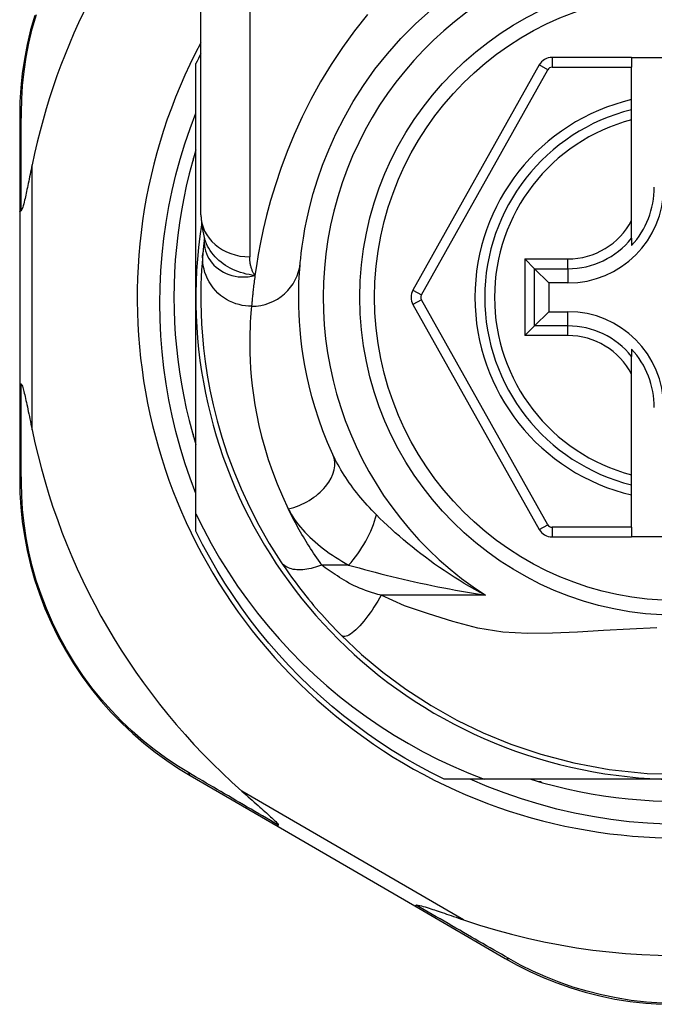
# Model space of a CAD drawing. Header units: inches. Extents: x 17 to 570, y 51 to 268.
# Tile 178 of 256: x 132.096 to 132.606, y 177.29 to 178.083. Entities that reach past the tile are written whole.
import ezdxf

# ---------------------------------------------------------------- set-up
doc = ezdxf.new("R2010")
doc.units = ezdxf.units.IN
doc.header["$MEASUREMENT"] = 0
doc.layers.add('Visible Edges(ANSI)', color=7, linetype='Continuous', lineweight=25)
doc.layers.add('Visible Tangent Edges(ANSI)', color=7, linetype='Continuous', lineweight=25)

msp = doc.modelspace()

# ---------------------------------------------------------------- linework, layer by layer
at = {"layer": 'Visible Edges(ANSI)'}
for p, q in [((132.24117, 177.92555), (132.24117, 178.16281)), ((132.58763, 178.05212), (132.52368, 178.05212)), ((132.58763, 178.05212), (132.58763, 178.04424)), ((132.58763, 178.05212), (132.66243, 178.05212)), ((132.23724, 177.85912), (132.23724, 178.0472)), ((132.51338, 178.04609), (132.41174, 177.8649)), ((132.58763, 178.01817), (132.58763, 178.04424)), ((132.58763, 178.01007), (132.58763, 178.01817)), ((132.58763, 178.00194), (132.58763, 178.01007)), ((132.09551, 178.00522), (132.09551, 177.92817)), ((132.58763, 177.92096), (132.58763, 178.00194)), ((132.23527, 177.96912), (132.23527, 177.97103)), ((132.23473, 177.96912), (132.23527, 177.96912)), ((132.09551, 177.92817), (132.09551, 177.79006)), ((132.58763, 177.90668), (132.58763, 177.92096)), ((132.58763, 177.90668), (132.58763, 177.90077)), ((132.2441, 177.90642), (132.24409, 177.90637)), ((132.50952, 177.88211), (132.50168, 177.88996)), ((132.50952, 177.88211), (132.52095, 177.87069)), ((132.53645, 177.87069), (132.52095, 177.87069)), ((132.52095, 177.87069), (132.52095, 177.84755)), ((132.23724, 177.68482), (132.23724, 177.85912)), ((132.41174, 177.85334), (132.51338, 177.67232)), ((132.50952, 177.83613), (132.52095, 177.84755)), ((132.52095, 177.84755), (132.53645, 177.84755)), ((132.50168, 177.82828), (132.50952, 177.83613)), ((132.58763, 177.81746), (132.58763, 177.81155)), ((132.58763, 177.79728), (132.58763, 177.81155)), ((132.58763, 177.7163), (132.58763, 177.79728)), ((132.09551, 177.79006), (132.09551, 177.71263)), ((132.23527, 177.74912), (132.23473, 177.74912)), ((132.23527, 177.74721), (132.23527, 177.74912)), ((132.58763, 177.70817), (132.58763, 177.7163)), ((132.58763, 177.70007), (132.58763, 177.70817)), ((132.58763, 177.67417), (132.58763, 177.70007)), ((132.23724, 177.67103), (132.23724, 177.68482)), ((132.58763, 177.67417), (132.58763, 177.66629)), ((132.52368, 177.66629), (132.58763, 177.66629)), ((132.66243, 177.66629), (132.58763, 177.66629)), ((132.23267, 177.47432), (132.30334, 177.43328)), ((132.46912, 177.47132), (132.43695, 177.47132)), ((132.62503, 177.47132), (132.46912, 177.47132)), ((132.51503, 177.46935), (132.51312, 177.46935)), ((132.51503, 177.46881), (132.51503, 177.46935)), ((132.30334, 177.43328), (132.41323, 177.36944)), ((132.41323, 177.36944), (132.48598, 177.32719))]:
    msp.add_line(p, q, dxfattribs=at)
at = {"layer": 'Visible Edges(ANSI)', "flags": 128}
for points in [[(132.3212, 177.88714), (132.32152, 177.89038), (132.322, 177.89474), (132.3227, 177.90022), (132.32365, 177.90676), (132.32494, 177.91431), (132.32663, 177.92284), (132.32881, 177.93228), (132.33156, 177.9426), (132.33498, 177.95372), (132.33915, 177.96551), (132.34408, 177.97783), (132.3498, 177.99055), (132.35635, 178.00352), (132.36375, 178.01661), (132.37204, 178.02967), (132.38123, 178.04257), (132.39129, 178.05515), (132.40215, 178.06733), (132.41376, 178.07905), (132.42606, 178.09022)], [(132.1076, 178.08595), (132.10429, 178.07422), (132.10152, 178.06249), (132.0993, 178.05079), (132.0976, 178.03916), (132.09642, 178.02765), (132.09573, 178.01633), (132.09551, 178.00522)], [(132.23724, 177.70133), (132.23264, 177.71357), (132.22842, 177.72596), (132.22459, 177.73847), (132.22116, 177.75107), (132.21812, 177.76376), (132.21549, 177.77654), (132.21326, 177.78938), (132.21143, 177.80228), (132.21, 177.81524), (132.20898, 177.82824), (132.20836, 177.84127), (132.20816, 177.85432), (132.20836, 177.86738), (132.20897, 177.88045), (132.20999, 177.8935), (132.21142, 177.90649), (132.21326, 177.91941), (132.21549, 177.93226), (132.21813, 177.94503), (132.22117, 177.9577), (132.2246, 177.97027), (132.22842, 177.98273), (132.23263, 177.99507), (132.23724, 178.00728)], [(132.23724, 177.97767), (132.23443, 177.96805), (132.23185, 177.95836), (132.22952, 177.94861), (132.22743, 177.9388), (132.22558, 177.92895), (132.22397, 177.91905), (132.22262, 177.90912), (132.2215, 177.89916), (132.22064, 177.88917), (132.22002, 177.87916), (132.21964, 177.86914), (132.21952, 177.85912), (132.21964, 177.84909), (132.22002, 177.83908), (132.22064, 177.82907), (132.2215, 177.81908), (132.22262, 177.80912), (132.22397, 177.79918), (132.22558, 177.78929), (132.22743, 177.77943), (132.22952, 177.76963), (132.23185, 177.75988), (132.23443, 177.75019), (132.23724, 177.74057)], [(132.10551, 177.96578), (132.10509, 177.96378), (132.10469, 177.96181), (132.10429, 177.95987), (132.1039, 177.95797), (132.10351, 177.9561), (132.10313, 177.95427), (132.10276, 177.95248), (132.1024, 177.95074), (132.10204, 177.94905), (132.1017, 177.9474), (132.10136, 177.94582), (132.10103, 177.94429), (132.10071, 177.94282), (132.1004, 177.94142), (132.1001, 177.94008), (132.09979, 177.9387), (132.09945, 177.93723), (132.09908, 177.93573), (132.09871, 177.93424), (132.09832, 177.93282), (132.09794, 177.93153), (132.09752, 177.93032), (132.09708, 177.92934), (132.09658, 177.92878)], [(132.09551, 177.92817), (132.09551, 177.9282), (132.09551, 177.92823), (132.09552, 177.92825), (132.09554, 177.92828), (132.09555, 177.92831), (132.09557, 177.92833), (132.0956, 177.92836), (132.09563, 177.92838), (132.09566, 177.92841), (132.09569, 177.92843), (132.09573, 177.92846), (132.09578, 177.92848), (132.09582, 177.92851), (132.09587, 177.92854), (132.09593, 177.92856), (132.09599, 177.92859), (132.09605, 177.92861), (132.09611, 177.92863), (132.09618, 177.92866), (132.09625, 177.92868), (132.09633, 177.92871), (132.09641, 177.92873), (132.09649, 177.92875), (132.09658, 177.92878)], [(132.24117, 177.92555), (132.24188, 177.91601), (132.2442, 177.90612)], [(132.24409, 177.90637), (132.24401, 177.90572), (132.24394, 177.90507), (132.24386, 177.90444), (132.24379, 177.90383), (132.24372, 177.90322), (132.24365, 177.90263), (132.24358, 177.90206), (132.24352, 177.90149), (132.24346, 177.90095), (132.2434, 177.90041), (132.24335, 177.89989), (132.24329, 177.89938), (132.24324, 177.89889), (132.24319, 177.89841), (132.24314, 177.89794), (132.2431, 177.89749), (132.24305, 177.89705), (132.24301, 177.89663), (132.24297, 177.89622), (132.24293, 177.89582), (132.2429, 177.89544), (132.24286, 177.89507), (132.24283, 177.89471), (132.2428, 177.89437)], [(132.2428, 177.89437), (132.24247, 177.89065), (132.24214, 177.88627), (132.24181, 177.88124), (132.24153, 177.87556), (132.24131, 177.86923), (132.24119, 177.86227), (132.2412, 177.85468), (132.24138, 177.84646), (132.24178, 177.83763), (132.24242, 177.8282), (132.24336, 177.81818), (132.24465, 177.80758), (132.24633, 177.79642), (132.24845, 177.78472), (132.25107, 177.77251), (132.25424, 177.75982), (132.25802, 177.74667), (132.26245, 177.73311), (132.26759, 177.71919), (132.2735, 177.70493), (132.28022, 177.69045), (132.2878, 177.67576), (132.29625, 177.661), (132.30565, 177.64618)], [(132.34736, 177.73265), (132.34316, 177.7423), (132.33941, 177.75181), (132.33607, 177.76115), (132.33313, 177.77028), (132.33057, 177.77917), (132.32836, 177.78781), (132.32648, 177.79617), (132.32489, 177.80423), (132.32358, 177.81197), (132.3225, 177.8194), (132.32165, 177.82651), (132.321, 177.83329), (132.32052, 177.83974), (132.3202, 177.84585), (132.32001, 177.8516), (132.31992, 177.85701), (132.31992, 177.86205), (132.32, 177.86674), (132.32013, 177.87106), (132.32031, 177.87502), (132.32052, 177.87861), (132.32075, 177.88183), (132.32098, 177.88467), (132.3212, 177.88714)], [(132.09551, 177.79006), (132.09551, 177.79004), (132.09551, 177.79001), (132.09552, 177.78998), (132.09554, 177.78996), (132.09555, 177.78993), (132.09557, 177.78991), (132.0956, 177.78988), (132.09563, 177.78985), (132.09566, 177.78983), (132.09569, 177.7898), (132.09573, 177.78978), (132.09578, 177.78975), (132.09582, 177.78973), (132.09587, 177.7897), (132.09593, 177.78968), (132.09599, 177.78965), (132.09605, 177.78963), (132.09611, 177.7896), (132.09618, 177.78958), (132.09625, 177.78955), (132.09633, 177.78953), (132.09641, 177.78951), (132.09649, 177.78948), (132.09658, 177.78946)], [(132.09658, 177.78946), (132.09699, 177.78906), (132.09735, 177.78835), (132.09767, 177.78752), (132.09798, 177.78657), (132.09828, 177.78556), (132.09857, 177.7845), (132.09888, 177.78333), (132.09919, 177.78207), (132.09952, 177.78071), (132.09985, 177.77926), (132.1002, 177.77774), (132.10055, 177.77615), (132.10091, 177.77449), (132.10128, 177.77278), (132.10166, 177.77101), (132.10204, 177.76917), (132.10244, 177.76727), (132.10285, 177.7653), (132.10327, 177.76328), (132.1037, 177.76121), (132.10414, 177.75908), (132.10459, 177.75692), (132.10504, 177.75471), (132.10551, 177.75246)], [(132.09551, 177.71263), (132.09573, 177.70156), (132.09642, 177.69026), (132.09759, 177.67879), (132.09928, 177.66719), (132.10149, 177.65552), (132.10424, 177.64381), (132.10753, 177.63211), (132.11138, 177.62044), (132.1158, 177.60886), (132.12079, 177.59742), (132.1263, 177.58615), (132.13233, 177.57512), (132.13883, 177.56437), (132.1458, 177.55395), (132.1532, 177.5439), (132.161, 177.53428), (132.16916, 177.52511), (132.17763, 177.5164), (132.18637, 177.50817), (132.19534, 177.50041), (132.2045, 177.49314), (132.2138, 177.48637), (132.22321, 177.48009), (132.23267, 177.47432)], [(132.23724, 177.68482), (132.24321, 177.67278), (132.24956, 177.66094), (132.25627, 177.6493), (132.26336, 177.63788), (132.2708, 177.62669), (132.27861, 177.61573), (132.28676, 177.60502), (132.29526, 177.59455), (132.3041, 177.58436), (132.31325, 177.57446), (132.32271, 177.56487), (132.33245, 177.55559), (132.34249, 177.54664), (132.3528, 177.538), (132.36339, 177.52971), (132.37424, 177.52175), (132.38534, 177.51414), (132.39669, 177.50688), (132.40828, 177.49998), (132.42009, 177.49346), (132.43209, 177.48733), (132.44426, 177.4816), (132.45661, 177.47626), (132.46912, 177.47132)], [(132.43695, 177.47132), (132.42623, 177.4767), (132.41567, 177.48238), (132.40528, 177.48835), (132.39505, 177.49461), (132.385, 177.50114), (132.37514, 177.50796), (132.36547, 177.51505), (132.356, 177.5224), (132.34673, 177.53001), (132.33769, 177.53788), (132.32886, 177.546), (132.32027, 177.55436), (132.31191, 177.56295), (132.30379, 177.57177), (132.29593, 177.58082), (132.28831, 177.59008), (132.28096, 177.59955), (132.27387, 177.60922), (132.26706, 177.61909), (132.26052, 177.62914), (132.25427, 177.63936), (132.2483, 177.64976), (132.24262, 177.66032), (132.23724, 177.67103)], [(132.30565, 177.64618), (132.30724, 177.64382), (132.30888, 177.64142), (132.31057, 177.63899), (132.3123, 177.63653), (132.31408, 177.63405), (132.31591, 177.63155), (132.31778, 177.62903), (132.31969, 177.6265), (132.32164, 177.62396), (132.32363, 177.62142), (132.32566, 177.61886), (132.32772, 177.61632), (132.32981, 177.61378), (132.33192, 177.61126), (132.33406, 177.60876), (132.33621, 177.60628), (132.33839, 177.60381), (132.34058, 177.60137), (132.34279, 177.59895), (132.34502, 177.59655), (132.34726, 177.59418), (132.34952, 177.59184), (132.35179, 177.58952), (132.35407, 177.58723)], [(132.35407, 177.58723), (132.37052, 177.57176), (132.38748, 177.55755), (132.40605, 177.54385), (132.42639, 177.53065), (132.4471, 177.51899), (132.46827, 177.50872), (132.49062, 177.49955), (132.51476, 177.49144), (132.54106, 177.48455), (132.56968, 177.47927), (132.60026, 177.47606), (132.63141, 177.47532)], [(132.61509, 177.43511), (132.60032, 177.43588), (132.58557, 177.43717), (132.5709, 177.43896), (132.55631, 177.44127), (132.54183, 177.44407), (132.52746, 177.44738), (132.51322, 177.45119), (132.49912, 177.45549), (132.48517, 177.46028), (132.4714, 177.46556), (132.4578, 177.47132)], [(132.50648, 177.47132), (132.5161, 177.46851), (132.52579, 177.46594), (132.53554, 177.4636), (132.54535, 177.46151), (132.5552, 177.45966), (132.5651, 177.45806), (132.57503, 177.4567), (132.58499, 177.45559), (132.59498, 177.45472), (132.60499, 177.4541), (132.61501, 177.45373)], [(132.27409, 177.46183), (132.27583, 177.4603), (132.27755, 177.45879), (132.27924, 177.4573), (132.2809, 177.45584), (132.28253, 177.4544), (132.28413, 177.453), (132.28568, 177.45163), (132.28719, 177.45029), (132.28866, 177.449), (132.29007, 177.44774), (132.29143, 177.44653), (132.29274, 177.44536), (132.29398, 177.44425), (132.29516, 177.44318), (132.29627, 177.44217), (132.29731, 177.44122), (132.29836, 177.44024), (132.29942, 177.43923), (132.30044, 177.43824), (132.30138, 177.43728), (132.3022, 177.43639), (132.30284, 177.43563), (132.30326, 177.43499), (132.30339, 177.43447)], [(132.30334, 177.43328), (132.30332, 177.43329), (132.3033, 177.43331), (132.30328, 177.43333), (132.30327, 177.43335), (132.30326, 177.43338), (132.30325, 177.43341), (132.30324, 177.43344), (132.30323, 177.43348), (132.30323, 177.43352), (132.30323, 177.43356), (132.30323, 177.4336), (132.30323, 177.43365), (132.30323, 177.43371), (132.30324, 177.43376), (132.30324, 177.43382), (132.30325, 177.43388), (132.30326, 177.43394), (132.30328, 177.43401), (132.30329, 177.43408), (132.30331, 177.43415), (132.30333, 177.43423), (132.30335, 177.43431), (132.30337, 177.43439), (132.30339, 177.43447)], [(132.41323, 177.36944), (132.41325, 177.36943), (132.41328, 177.36943), (132.4133, 177.36942), (132.41333, 177.36942), (132.41336, 177.36943), (132.41339, 177.36943), (132.41342, 177.36944), (132.41346, 177.36945), (132.41349, 177.36947), (132.41353, 177.36949), (132.41357, 177.36951), (132.41361, 177.36953), (132.41366, 177.36956), (132.4137, 177.36959), (132.41375, 177.36963), (132.4138, 177.36967), (132.41385, 177.36971), (132.4139, 177.36975), (132.41395, 177.3698), (132.41401, 177.36985), (132.41406, 177.3699), (132.41412, 177.36996), (132.41418, 177.37002), (132.41424, 177.37008)], [(132.41424, 177.37008), (132.41498, 177.37023), (132.41605, 177.37009), (132.41729, 177.36982), (132.41862, 177.36948), (132.42005, 177.36908), (132.42156, 177.36862), (132.42313, 177.36814), (132.4247, 177.36763), (132.42623, 177.36713), (132.42768, 177.36665), (132.42909, 177.36619), (132.43057, 177.36569), (132.43211, 177.36517), (132.43371, 177.36463), (132.43537, 177.36406), (132.43709, 177.36348), (132.43887, 177.36287), (132.44069, 177.36225), (132.44256, 177.36161), (132.44447, 177.36095), (132.44643, 177.36028), (132.44843, 177.35959), (132.45046, 177.35889), (132.45253, 177.35818)], [(132.48598, 177.32719), (132.49572, 177.32179), (132.50588, 177.31669), (132.51646, 177.31192), (132.5274, 177.30754), (132.53866, 177.30358), (132.55024, 177.30007), (132.56209, 177.29704), (132.5742, 177.29452), (132.58652, 177.29254), (132.59901, 177.29112), (132.61161, 177.29026)]]:
    msp.add_lwpolyline(points, dxfattribs=at)
at = {"layer": 'Visible Edges(ANSI)'}
msp.add_circle((132.62503, 177.85912), 0.25591, dxfattribs=at)
for centre, radius, start, end in [((132.62418, 177.85912), 0.52953, 136.3272, 168.3795), ((132.62503, 177.85912), 0.43504, 151.92751, 28.07249), ((132.62503, 177.85912), 0.431, 152.95157, 154.12615), ((132.52368, 178.04031), 0.01181, 90, 150.70877), ((132.62503, 177.85912), 0.15551, 103.91643, 256.08357), ((132.53645, 177.9477), 0.07702, 270, 0), ((132.53645, 177.9477), 0.06944, 317.48259, 0), ((132.62503, 177.85912), 0.3878, 171.33391, 340.21195), ((132.42204, 177.85912), 0.01181, 150.70877, 209.31319), ((132.53645, 177.77054), 0.07702, 0, 90), ((132.53645, 177.77054), 0.06944, 0, 42.51741), ((132.62418, 177.85912), 0.52953, 191.6205, 228.6133), ((132.52368, 177.6781), 0.01181, 209.31319, 270), ((132.62418, 177.85912), 0.52953, 251.08535, 297.06854)]:
    msp.add_arc(centre, radius, start, end, dxfattribs=at)
at = {"layer": 'Visible Tangent Edges(ANSI)'}
for p, q in [((132.28054, 178.16281), (132.28054, 177.89166)), ((132.52368, 178.05212), (132.52368, 178.04424)), ((132.41861, 177.86105), (132.52025, 178.04223)), ((132.52025, 178.04223), (132.51338, 178.04609)), ((132.52368, 178.04424), (132.58763, 178.04424)), ((132.10551, 177.75246), (132.10551, 177.96578)), ((132.50168, 177.88996), (132.53645, 177.88996)), ((132.50168, 177.88996), (132.50168, 177.82828)), ((132.53645, 177.88211), (132.53645, 177.88996)), ((132.50952, 177.88211), (132.53645, 177.88211)), ((132.50952, 177.83613), (132.50952, 177.88211)), ((132.53645, 177.88211), (132.53645, 177.87069)), ((132.41174, 177.8649), (132.41861, 177.86105)), ((132.41861, 177.85719), (132.41174, 177.85334)), ((132.52025, 177.67618), (132.41861, 177.85719)), ((132.53645, 177.83613), (132.53645, 177.84755)), ((132.53645, 177.83613), (132.50952, 177.83613)), ((132.53645, 177.82828), (132.53645, 177.83613)), ((132.53645, 177.82828), (132.50168, 177.82828)), ((132.51338, 177.67232), (132.52025, 177.67618)), ((132.52368, 177.67417), (132.52368, 177.66629)), ((132.58763, 177.67417), (132.52368, 177.67417)), ((132.36007, 177.64372), (132.33841, 177.64372)), ((132.47007, 177.61941), (132.38614, 177.61941)), ((132.45253, 177.35818), (132.27409, 177.46183))]:
    msp.add_line(p, q, dxfattribs=at)
at = {"layer": 'Visible Tangent Edges(ANSI)', "flags": 128}
for points in [[(132.09684, 178.00767), (132.0971, 178.01853), (132.09782, 178.02961), (132.09902, 178.04087), (132.10071, 178.05225), (132.10292, 178.0637), (132.10565, 178.07518), (132.10892, 178.08666)], [(132.37527, 178.08665), (132.36484, 178.07361), (132.35504, 178.0602), (132.3459, 178.04646), (132.33746, 178.03247), (132.32974, 178.01836), (132.32271, 178.00424), (132.31636, 177.9902), (132.31066, 177.97636), (132.30561, 177.96282), (132.30117, 177.94967), (132.29734, 177.93704), (132.29408, 177.92501), (132.29138, 177.9137), (132.28914, 177.90317), (132.28732, 177.89345), (132.28585, 177.88458), (132.28468, 177.87659)], [(132.09658, 177.92878), (132.09658, 177.93221), (132.09659, 177.93564), (132.0966, 177.93906), (132.09661, 177.94246), (132.09662, 177.94585), (132.09663, 177.94923), (132.09664, 177.9526), (132.09665, 177.95595), (132.09666, 177.9593), (132.09667, 177.96262), (132.09668, 177.96594), (132.09669, 177.96924), (132.0967, 177.97253), (132.09671, 177.9758), (132.09672, 177.97906), (132.09674, 177.9823), (132.09675, 177.98553), (132.09676, 177.98874), (132.09677, 177.99194), (132.09678, 177.99512), (132.0968, 177.99828), (132.09681, 178.00142), (132.09682, 178.00455), (132.09684, 178.00767)], [(132.244, 177.9051), (132.24397, 177.90291), (132.24412, 177.90073), (132.24446, 177.89856), (132.24498, 177.89643), (132.24568, 177.89435), (132.24656, 177.89232), (132.24761, 177.89036), (132.24883, 177.88847), (132.25021, 177.88667), (132.25175, 177.88497), (132.25344, 177.88338), (132.25527, 177.88192), (132.25723, 177.88057), (132.25931, 177.87937), (132.26152, 177.87831), (132.26382, 177.87741), (132.26623, 177.87667), (132.26871, 177.8761), (132.27126, 177.87571), (132.27387, 177.8755), (132.27653, 177.87547), (132.27922, 177.87564), (132.28195, 177.87601), (132.28468, 177.87659)], [(132.24409, 177.90637), (132.24409, 177.90634), (132.24409, 177.9063), (132.24408, 177.90627), (132.24408, 177.90623), (132.24407, 177.90619), (132.24407, 177.90615), (132.24407, 177.9061), (132.24406, 177.90606), (132.24406, 177.90601), (132.24405, 177.90596), (132.24405, 177.90591), (132.24405, 177.90586), (132.24404, 177.90581), (132.24404, 177.90575), (132.24403, 177.9057), (132.24403, 177.90564), (132.24403, 177.90558), (132.24402, 177.90551), (132.24402, 177.90545), (132.24401, 177.90538), (132.24401, 177.90531), (132.24401, 177.90524), (132.244, 177.90517), (132.244, 177.9051)], [(132.28468, 177.87659), (132.2823, 177.87694), (132.27995, 177.87737), (132.27765, 177.87787), (132.27539, 177.87845), (132.27318, 177.8791), (132.27102, 177.87983), (132.26891, 177.88065), (132.26685, 177.88155), (132.26484, 177.88253), (132.2629, 177.8836), (132.26101, 177.88476), (132.25919, 177.88601), (132.25744, 177.88733), (132.25578, 177.88873), (132.25419, 177.89021), (132.2527, 177.89175), (132.25129, 177.89335), (132.24997, 177.89503), (132.24875, 177.89676), (132.24762, 177.89854), (132.2466, 177.90038), (132.24569, 177.90226), (132.24489, 177.90418), (132.24419, 177.90613)], [(132.282, 177.85189), (132.27955, 177.85197), (132.27704, 177.85221), (132.27449, 177.85262), (132.27192, 177.85321), (132.26935, 177.85398), (132.26679, 177.85495), (132.26427, 177.8561), (132.2618, 177.85745), (132.25941, 177.85898), (132.25712, 177.86069), (132.25496, 177.86258), (132.25293, 177.86462), (132.25106, 177.8668), (132.24936, 177.86911), (132.24785, 177.87151), (132.24652, 177.874), (132.24539, 177.87655), (132.24446, 177.87914), (132.24373, 177.88175), (132.24319, 177.88435), (132.24284, 177.88693), (132.24266, 177.88947), (132.24265, 177.89195), (132.2428, 177.89437)], [(132.28468, 177.87659), (132.28434, 177.87714), (132.28401, 177.8777), (132.2837, 177.87826), (132.2834, 177.87884), (132.28311, 177.87942), (132.28285, 177.88001), (132.28259, 177.8806), (132.28235, 177.8812), (132.28213, 177.88181), (132.28192, 177.88243), (132.28173, 177.88305), (132.28155, 177.88368), (132.28139, 177.88431), (132.28124, 177.88495), (132.28111, 177.8856), (132.28099, 177.88625), (132.28088, 177.88691), (132.28079, 177.88757), (132.28072, 177.88824), (132.28065, 177.88892), (132.28061, 177.88959), (132.28057, 177.89028), (132.28055, 177.89096), (132.28054, 177.89166)], [(132.28468, 177.87659), (132.28449, 177.87513), (132.2843, 177.8737), (132.28412, 177.87231), (132.28395, 177.87096), (132.28379, 177.86964), (132.28364, 177.86836), (132.28349, 177.86712), (132.28335, 177.86592), (132.28322, 177.86475), (132.2831, 177.86362), (132.28299, 177.86253), (132.28288, 177.86148), (132.28277, 177.86047), (132.28268, 177.85949), (132.28259, 177.85856), (132.2825, 177.85766), (132.28242, 177.8568), (132.28235, 177.85598), (132.28228, 177.8552), (132.28221, 177.85446), (132.28215, 177.85376), (132.2821, 177.8531), (132.28205, 177.85248), (132.282, 177.85189)], [(132.282, 177.85189), (132.28175, 177.84929), (132.28149, 177.84629), (132.28123, 177.84289), (132.28099, 177.8391), (132.28079, 177.83493), (132.28064, 177.83036), (132.28055, 177.82542), (132.28055, 177.82009), (132.28065, 177.81439), (132.28087, 177.80832), (132.28123, 177.80187), (132.28177, 177.79507), (132.28251, 177.78792), (132.28347, 177.78041), (132.28468, 177.77257), (132.28616, 177.7644), (132.28795, 177.7559), (132.29008, 177.74708), (132.29258, 177.73796), (132.29547, 177.72857), (132.29879, 177.71894), (132.30255, 177.70909), (132.30679, 177.69906), (132.31153, 177.68887)], [(132.09684, 177.71018), (132.09683, 177.71331), (132.09681, 177.71645), (132.0968, 177.71961), (132.09679, 177.72279), (132.09677, 177.72599), (132.09676, 177.7292), (132.09675, 177.73242), (132.09674, 177.73567), (132.09672, 177.73892), (132.09671, 177.7422), (132.0967, 177.74549), (132.09669, 177.74879), (132.09668, 177.75211), (132.09667, 177.75544), (132.09666, 177.75879), (132.09665, 177.76214), (132.09664, 177.76552), (132.09663, 177.7689), (132.09662, 177.7723), (132.09661, 177.77571), (132.0966, 177.77913), (132.09659, 177.78256), (132.09658, 177.786), (132.09658, 177.78946)], [(132.38238, 177.68411), (132.3805, 177.68601), (132.37865, 177.68793), (132.37684, 177.68987), (132.37505, 177.69182), (132.3733, 177.69379), (132.37158, 177.69577), (132.36989, 177.69776), (132.36825, 177.69977), (132.36664, 177.70178), (132.36506, 177.7038), (132.36353, 177.70583), (132.36203, 177.70786), (132.36058, 177.70991), (132.35916, 177.71196), (132.35778, 177.71402), (132.35644, 177.71609), (132.35514, 177.71816), (132.35388, 177.72024), (132.35267, 177.72232), (132.35151, 177.7244), (132.35039, 177.72647), (132.34933, 177.72854), (132.34832, 177.7306), (132.34736, 177.73265)], [(132.23124, 177.47669), (132.222, 177.48237), (132.21282, 177.48855), (132.20373, 177.49521), (132.19479, 177.50236), (132.18603, 177.50998), (132.17749, 177.51806), (132.16922, 177.5266), (132.16124, 177.53559), (132.15362, 177.54502), (132.14638, 177.55487), (132.13956, 177.56508), (132.13319, 177.57561), (132.12729, 177.58641), (132.12188, 177.59744), (132.11699, 177.60864), (132.11265, 177.61998), (132.10886, 177.63139), (132.10561, 177.64285), (132.10289, 177.6543), (132.10069, 177.66572), (132.09901, 177.67707), (132.09782, 177.68829), (132.0971, 177.69935), (132.09684, 177.71018)], [(132.33841, 177.64372), (132.33706, 177.64562), (132.33573, 177.64752), (132.33443, 177.64942), (132.33315, 177.65132), (132.33189, 177.65321), (132.33066, 177.65509), (132.32944, 177.65698), (132.32824, 177.65887), (132.32706, 177.66076), (132.32589, 177.66264), (132.32475, 177.66453), (132.32362, 177.66642), (132.32251, 177.66831), (132.32142, 177.6702), (132.32035, 177.67208), (132.3193, 177.67396), (132.31826, 177.67584), (132.31724, 177.67771), (132.31625, 177.67958), (132.31527, 177.68145), (132.31431, 177.68331), (132.31336, 177.68517), (132.31244, 177.68702), (132.31153, 177.68887)], [(132.31153, 177.68887), (132.31264, 177.68672), (132.31385, 177.68457), (132.31516, 177.68244), (132.31658, 177.68033), (132.31808, 177.67823), (132.31968, 177.67615), (132.32136, 177.67409), (132.32312, 177.67206), (132.32496, 177.67006), (132.32687, 177.66808), (132.32885, 177.66614), (132.3309, 177.66422), (132.33301, 177.66233), (132.33519, 177.66048), (132.33743, 177.65865), (132.33973, 177.65685), (132.3421, 177.65509), (132.34452, 177.65335), (132.34699, 177.65165), (132.34951, 177.64999), (132.35208, 177.64836), (132.3547, 177.64677), (132.35737, 177.64522), (132.36007, 177.64372)], [(132.47007, 177.61941), (132.46574, 177.62173), (132.46146, 177.62409), (132.45723, 177.6265), (132.45305, 177.62896), (132.44894, 177.63146), (132.44488, 177.634), (132.44087, 177.63658), (132.43693, 177.63919), (132.43305, 177.64184), (132.42922, 177.64452), (132.42546, 177.64723), (132.42176, 177.64997), (132.41813, 177.65273), (132.41455, 177.65551), (132.41104, 177.65832), (132.40758, 177.66115), (132.40419, 177.664), (132.40086, 177.66687), (132.39759, 177.66974), (132.3944, 177.67262), (132.39127, 177.67551), (132.38822, 177.67839), (132.38526, 177.68126), (132.38238, 177.68411)], [(132.33841, 177.64372), (132.33673, 177.64305), (132.33503, 177.64244), (132.33332, 177.64188), (132.3316, 177.64138), (132.32988, 177.64094), (132.32817, 177.64056), (132.32647, 177.64026), (132.32479, 177.64003), (132.32314, 177.63987), (132.32152, 177.63979), (132.31994, 177.63979), (132.31842, 177.63986), (132.31694, 177.64001), (132.31553, 177.64024), (132.31419, 177.64054), (132.31292, 177.64092), (132.31172, 177.64137), (132.3106, 177.64189), (132.30956, 177.64247), (132.30861, 177.64311), (132.30774, 177.6438), (132.30696, 177.64455), (132.30626, 177.64535), (132.30565, 177.64618)], [(132.38614, 177.61941), (132.38356, 177.6201), (132.38101, 177.62082), (132.3785, 177.62159), (132.37603, 177.62241), (132.3736, 177.62326), (132.37122, 177.62416), (132.3689, 177.62509), (132.36663, 177.62607), (132.36443, 177.62709), (132.3623, 177.62814), (132.36024, 177.62922), (132.35826, 177.63033), (132.35637, 177.63146), (132.35454, 177.6326), (132.35275, 177.63375), (132.351, 177.63489), (132.34929, 177.63602), (132.34761, 177.63715), (132.34598, 177.63827), (132.34438, 177.63939), (132.34282, 177.64049), (132.3413, 177.64158), (132.33983, 177.64266), (132.33841, 177.64372)], [(132.36007, 177.64372), (132.3642, 177.64253), (132.36841, 177.64134), (132.37269, 177.64016), (132.37702, 177.63899), (132.38141, 177.63784), (132.38584, 177.6367), (132.39031, 177.63558), (132.39481, 177.63447), (132.39934, 177.63338), (132.4039, 177.63231), (132.40848, 177.63126), (132.41309, 177.63023), (132.41772, 177.62921), (132.42238, 177.62822), (132.42706, 177.62725), (132.43177, 177.62629), (132.4365, 177.62536), (132.44125, 177.62444), (132.44601, 177.62355), (132.4508, 177.62268), (132.4556, 177.62183), (132.46041, 177.621), (132.46524, 177.62019), (132.47007, 177.61941)], [(132.38614, 177.61941), (132.38481, 177.61705), (132.38342, 177.61466), (132.38196, 177.61225), (132.38044, 177.60985), (132.37887, 177.60747), (132.37726, 177.60513), (132.37562, 177.60285), (132.37396, 177.60065), (132.37229, 177.59856), (132.37062, 177.59658), (132.36898, 177.59475), (132.36737, 177.59307), (132.3658, 177.59156), (132.36429, 177.59023), (132.36285, 177.58909), (132.36149, 177.58814), (132.36021, 177.58739), (132.35903, 177.58684), (132.35795, 177.58647), (132.35697, 177.58629), (132.35609, 177.58629), (132.35531, 177.58645), (132.35464, 177.58677), (132.35407, 177.58723)], [(132.60783, 177.59309), (132.58614, 177.59221), (132.56492, 177.59101), (132.54425, 177.58977), (132.52398, 177.58883), (132.50401, 177.58862), (132.48409, 177.5897), (132.46397, 177.59281), (132.44393, 177.59839), (132.42431, 177.60433), (132.40507, 177.61077), (132.38614, 177.61941)], [(132.30339, 177.43447), (132.30024, 177.43631), (132.2971, 177.43814), (132.29397, 177.43997), (132.29086, 177.44179), (132.28775, 177.44361), (132.28465, 177.44542), (132.28157, 177.44722), (132.2785, 177.44901), (132.27544, 177.4508), (132.2724, 177.45258), (132.26936, 177.45436), (132.26634, 177.45612), (132.26334, 177.45788), (132.26034, 177.45964), (132.25736, 177.46138), (132.2544, 177.46312), (132.25145, 177.46484), (132.24852, 177.46656), (132.2456, 177.46827), (132.24269, 177.46998), (132.23981, 177.47167), (132.23694, 177.47335), (132.23408, 177.47503), (132.23124, 177.47669)], [(132.48878, 177.32711), (132.48585, 177.32879), (132.48291, 177.33049), (132.47995, 177.33219), (132.47697, 177.33391), (132.47397, 177.33563), (132.47096, 177.33737), (132.46793, 177.33911), (132.46488, 177.34087), (132.46182, 177.34263), (132.45874, 177.3444), (132.45565, 177.34618), (132.45254, 177.34798), (132.44942, 177.34978), (132.44628, 177.35158), (132.44313, 177.3534), (132.43997, 177.35522), (132.4368, 177.35706), (132.43361, 177.3589), (132.43041, 177.36074), (132.4272, 177.3626), (132.42398, 177.36446), (132.42074, 177.36633), (132.4175, 177.3682), (132.41424, 177.37008)], [(132.61188, 177.29124), (132.59954, 177.29207), (132.58731, 177.29345), (132.57524, 177.29538), (132.56338, 177.29783), (132.55177, 177.30077), (132.54043, 177.30418), (132.52939, 177.30803), (132.51867, 177.31228), (132.5083, 177.31691), (132.49833, 177.32187), (132.48878, 177.32711)]]:
    msp.add_lwpolyline(points, dxfattribs=at)
at = {"layer": 'Visible Tangent Edges(ANSI)'}
msp.add_circle((132.62503, 177.85912), 0.24409, dxfattribs=at)
for centre, radius, start, end in [((132.62503, 177.85912), 0.28543, 302.8812, 237.1188), ((132.52368, 178.04031), 0.00394, 90, 150.70877), ((132.62503, 177.85912), 0.16339, 103.23324, 256.76676), ((132.62503, 177.85912), 0.14764, 104.67485, 255.32515), ((132.53645, 177.9477), 0.05775, 270, 332.41478), ((132.53645, 177.9477), 0.06559, 270, 321.29033), ((132.42204, 177.85912), 0.00394, 150.70877, 209.31319), ((132.53645, 177.77054), 0.06559, 38.70967, 90), ((132.53645, 177.77054), 0.05775, 27.58522, 90), ((132.52368, 177.6781), 0.00394, 209.31319, 270)]:
    msp.add_arc(centre, radius, start, end, dxfattribs=at)
for centre, major_axis, ratio, start_param, end_param in [((132.10551, 178.00522), (-0.01, 0), 0.489692, 5.761173, 6.283185), ((132.28054, 177.92555), (-0.03937, 0), 0.860915, 0, 1.570796), ((132.04768, 177.91914), (0.19646, -0.01245), 0.394768, 6.26267, 6.279105), ((132.282, 177.89076), (0.0392, -0.00362), 0.987056, 4.803178, 6.283185), ((132.31153, 177.71633), (0.03583, 0.01632), 0.663135, 4.419079, 6.283185), ((132.10551, 177.71263), (-0.01, 0), 0.490597, 0, 0.522348), ((132.36007, 177.66802), (-0.01985, -0.034), 0.367954, 1.008544, 2.26339), ((132.2377, 177.48297), (-0.00502, -0.00865), 0.487239, 5.762078, 6.283185), ((132.491, 177.33584), (-0.00502, -0.00865), 0.492909, 0, 0.523212)]:
    msp.add_ellipse(centre, major_axis=major_axis, ratio=ratio, start_param=start_param, end_param=end_param, dxfattribs=at)

doc.saveas('drawing.dxf')
